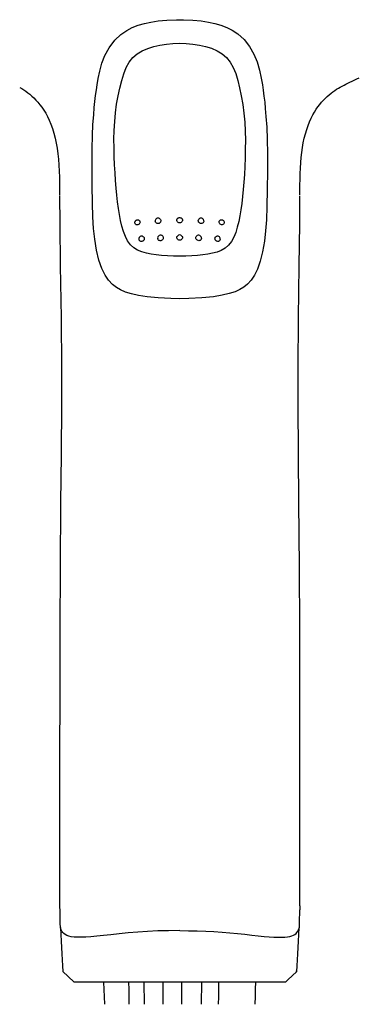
# Model space of a CAD drawing. Header units: millimetres. Extents: x 2329 to 5782, y 1296 to 2780.
# Tile 84 of 123: x 4185 to 4230, y 1435 to 1565. Entities that reach past the tile are written whole.
import ezdxf

# ---------------------------------------------------------------- set-up
doc = ezdxf.new("R2010")
doc.units = ezdxf.units.MM
doc.header["$LTSCALE"] = 0.3
doc.layers.add('00_COMPONENTS', color=7, linetype='Continuous')

msp = doc.modelspace()

# ---------------------------------------------------------------- linework, layer by layer
for p, q in [((4190.51992, 1448.22964), (4190.53987, 1447.51664)), ((4222.03027, 1448.22917), (4222.01171, 1447.71628)), ((4190.57702, 1445.48056), (4190.62289, 1445.35839)), ((4190.62289, 1445.35839), (4190.61577, 1445.4909))]:
    msp.add_line(p, q)
at = {"layer": '00_COMPONENTS'}
for p, q in [((4199.31774, 1563.11818), (4200.04265, 1563.49499)), ((4200.04265, 1563.49499), (4200.82907, 1563.801)), ((4200.82907, 1563.801), (4201.65903, 1564.03982)), ((4201.65903, 1564.03982), (4202.49755, 1564.21796)), ((4202.49755, 1564.21796), (4203.46361, 1564.36455)), ((4203.46361, 1564.36455), (4204.59505, 1564.47355)), ((4204.59505, 1564.47355), (4205.82842, 1564.52733)), ((4205.82842, 1564.52733), (4206.27536, 1564.53134)), ((4206.27536, 1564.53133), (4206.76896, 1564.52644)), ((4206.76896, 1564.52644), (4207.97756, 1564.47198)), ((4207.97756, 1564.47198), (4209.08694, 1564.36451)), ((4209.08694, 1564.36451), (4210.03748, 1564.22073)), ((4210.03748, 1564.22073), (4210.86438, 1564.0464)), ((4210.86438, 1564.0464), (4211.67958, 1563.8148)), ((4211.67958, 1563.8148), (4212.4485, 1563.52131)), ((4212.4485, 1563.52131), (4213.15753, 1563.16223)), ((4197.74402, 1561.82262), (4198.56379, 1562.59669)), ((4198.56379, 1562.59669), (4199.31774, 1563.11818)), ((4213.15753, 1563.16223), (4213.89832, 1562.66587)), ((4213.89832, 1562.66587), (4214.70106, 1561.93726)), ((4197.00361, 1560.84153), (4197.74402, 1561.82262)), ((4202.07317, 1560.76647), (4202.85449, 1561.01301)), ((4202.85449, 1561.01301), (4203.67274, 1561.20218)), ((4203.67274, 1561.20218), (4204.51976, 1561.33694)), ((4204.51976, 1561.33694), (4205.38667, 1561.41938)), ((4205.38667, 1561.41938), (4206.25718, 1561.44853)), ((4206.25718, 1561.44853), (4207.12683, 1561.42169)), ((4207.12683, 1561.42169), (4207.99534, 1561.34047)), ((4207.99534, 1561.34047), (4208.84634, 1561.20623)), ((4208.84634, 1561.20623), (4209.66655, 1561.01834)), ((4209.66655, 1561.01834), (4210.44851, 1560.77345)), ((4214.70106, 1561.93726), (4215.43436, 1561.01428)), ((4215.43436, 1561.01428), (4215.99725, 1560.02702)), ((4196.07032, 1558.81599), (4196.45692, 1559.82061)), ((4196.45692, 1559.82061), (4197.00361, 1560.84153)), ((4200.12287, 1559.56795), (4200.68447, 1560.06285)), ((4200.68447, 1560.06285), (4201.33741, 1560.45822)), ((4201.33741, 1560.45822), (4202.07317, 1560.76647)), ((4210.44851, 1560.77345), (4211.18716, 1560.46572)), ((4211.18716, 1560.46572), (4211.84418, 1560.07052)), ((4211.84418, 1560.07052), (4212.40818, 1559.57581)), ((4215.99725, 1560.02702), (4216.41992, 1558.99527)), ((4195.7813, 1557.78484), (4196.07032, 1558.81599)), ((4199.24292, 1558.25153), (4199.6421, 1558.96574)), ((4199.6421, 1558.96574), (4200.12287, 1559.56795)), ((4212.40818, 1559.57581), (4212.89013, 1558.97458)), ((4212.89013, 1558.97458), (4213.28907, 1558.26572)), ((4216.41992, 1558.99527), (4216.74281, 1557.89269)), ((4195.57809, 1556.80636), (4195.7813, 1557.78484)), ((4198.66557, 1556.53982), (4198.93166, 1557.43501)), ((4198.93166, 1557.43501), (4199.24292, 1558.25153)), ((4213.28907, 1558.26572), (4213.60812, 1557.45852)), ((4213.60812, 1557.45852), (4213.87722, 1556.56574)), ((4216.74281, 1557.89269), (4216.96571, 1556.84306)), ((4195.34102, 1555.30598), (4195.44313, 1555.99353)), ((4195.44313, 1555.99353), (4195.57809, 1556.80636)), ((4198.41578, 1555.56629), (4198.66557, 1556.53982)), ((4213.87722, 1556.56574), (4214.12371, 1555.58402)), ((4216.96571, 1556.84306), (4217.1083, 1555.98742)), ((4217.1083, 1555.98742), (4217.2147, 1555.26929)), ((4227.31786, 1555.68474), (4227.56428, 1555.82353)), ((4227.56428, 1555.82353), (4227.81546, 1555.95864)), ((4227.81546, 1555.95864), (4228.07033, 1556.09039)), ((4228.07033, 1556.09039), (4228.32607, 1556.21824)), ((4228.32607, 1556.21824), (4228.58725, 1556.34533)), ((4228.58725, 1556.34533), (4228.86508, 1556.47759)), ((4228.86508, 1556.47759), (4229.16145, 1556.61648)), ((4229.16145, 1556.61648), (4229.47642, 1556.76304)), ((4229.47642, 1556.76304), (4229.81885, 1556.92253)), ((4185.2871, 1555.65312), (4185.54888, 1555.49546)), ((4185.54888, 1555.49546), (4185.80759, 1555.3295)), ((4185.80759, 1555.3295), (4186.0704, 1555.14951)), ((4186.0704, 1555.14951), (4186.33854, 1554.95268)), ((4186.33854, 1554.95268), (4186.60879, 1554.73914)), ((4186.60879, 1554.73914), (4186.88008, 1554.50733)), ((4186.88008, 1554.50733), (4187.15052, 1554.25618)), ((4195.14705, 1553.81171), (4195.24229, 1554.58255)), ((4195.24229, 1554.58255), (4195.34102, 1555.30598)), ((4198.0015, 1553.43619), (4198.19045, 1554.52097)), ((4198.19045, 1554.52097), (4198.41578, 1555.56629)), ((4214.12371, 1555.58402), (4214.34673, 1554.52485)), ((4214.34673, 1554.52485), (4214.53635, 1553.42195)), ((4217.2147, 1555.26929), (4217.3173, 1554.51247)), ((4217.3173, 1554.51247), (4217.41486, 1553.70654)), ((4225.37259, 1554.22953), (4225.61831, 1554.4606)), ((4225.61831, 1554.4606), (4225.86514, 1554.6756)), ((4225.86514, 1554.6756), (4226.11338, 1554.87665)), ((4226.11338, 1554.87665), (4226.36093, 1555.06376)), ((4226.36093, 1555.06376), (4226.60589, 1555.23716)), ((4226.60589, 1555.23716), (4226.8446, 1555.396)), ((4226.8446, 1555.396), (4227.07926, 1555.54323)), ((4227.07926, 1555.54323), (4227.31786, 1555.68474)), ((4187.15052, 1554.25618), (4187.41915, 1553.98414)), ((4187.41915, 1553.98414), (4187.68571, 1553.68909)), ((4187.68571, 1553.68909), (4187.94689, 1553.37201)), ((4187.94689, 1553.37201), (4188.2024, 1553.03029)), ((4195.06814, 1553.01808), (4195.14705, 1553.81171)), ((4197.85112, 1552.31932), (4198.0015, 1553.43619)), ((4214.53635, 1553.42195), (4214.69019, 1552.28024)), ((4217.41486, 1553.70654), (4217.49388, 1552.87665)), ((4224.40039, 1553.10308), (4224.63883, 1553.41658)), ((4224.63883, 1553.41658), (4224.88138, 1553.70828)), ((4224.88138, 1553.70828), (4225.12668, 1553.97923)), ((4225.12668, 1553.97923), (4225.37259, 1554.22953)), ((4188.2024, 1553.03029), (4188.45468, 1552.65609)), ((4188.45468, 1552.65609), (4188.70102, 1552.24805)), ((4188.70102, 1552.24805), (4188.9386, 1551.80631)), ((4194.88883, 1550.79037), (4194.99237, 1552.03598)), ((4194.99237, 1552.03598), (4195.06814, 1553.01808)), ((4197.74044, 1551.1691), (4197.85112, 1552.31932)), ((4214.69019, 1552.28024), (4214.80331, 1551.09816)), ((4217.49388, 1552.87665), (4217.57438, 1551.82809)), ((4223.51082, 1551.60148), (4223.72673, 1552.02644)), ((4223.72673, 1552.02644), (4223.94665, 1552.41462)), ((4223.94665, 1552.41462), (4224.16987, 1552.77023)), ((4224.16987, 1552.77023), (4224.40039, 1553.10308)), ((4188.9386, 1551.80631), (4189.16762, 1551.32498)), ((4189.16762, 1551.32498), (4189.38635, 1550.79997)), ((4189.38635, 1550.79997), (4189.58985, 1550.23475)), ((4194.81701, 1549.33084), (4194.88883, 1550.79037)), ((4197.67269, 1550.01105), (4197.74044, 1551.1691)), ((4214.80331, 1551.09816), (4214.86807, 1549.90645)), ((4217.57438, 1551.82809), (4217.68442, 1550.44728)), ((4222.92547, 1550.12784), (4223.10788, 1550.65226)), ((4223.10788, 1550.65226), (4223.30354, 1551.143)), ((4223.30354, 1551.143), (4223.51082, 1551.60148)), ((4189.58985, 1550.23475), (4189.77407, 1549.63557)), ((4189.77407, 1549.63557), (4189.93779, 1549.00397)), ((4194.78245, 1547.57214), (4194.81701, 1549.33084)), ((4197.64966, 1548.85305), (4197.67269, 1550.01105)), ((4214.86807, 1549.90645), (4214.88659, 1548.71847)), ((4217.68442, 1550.44728), (4217.74745, 1548.82611)), ((4222.60947, 1548.99053), (4222.75844, 1549.57163)), ((4222.75844, 1549.57163), (4222.92547, 1550.12784)), ((4189.93779, 1549.00397), (4190.08024, 1548.34077)), ((4190.08024, 1548.34077), (4190.19996, 1547.65215)), ((4197.66189, 1547.69922), (4197.64966, 1548.85305)), ((4214.88659, 1548.71847), (4214.87229, 1547.5395)), ((4217.74745, 1548.82611), (4217.77282, 1546.96164)), ((4222.36775, 1547.76182), (4222.47931, 1548.38748)), ((4222.47931, 1548.38748), (4222.60947, 1548.99053)), ((4190.19996, 1547.65215), (4190.29702, 1546.94317)), ((4190.29702, 1546.94317), (4190.3734, 1546.21225)), ((4194.77843, 1545.31305), (4194.78245, 1547.57214)), ((4197.69204, 1546.57165), (4197.66189, 1547.69922)), ((4214.87229, 1547.5395), (4214.84158, 1546.39163)), ((4217.77282, 1546.96164), (4217.76814, 1544.71351)), ((4222.19963, 1546.45165), (4222.27476, 1547.11545)), ((4222.27476, 1547.11545), (4222.36775, 1547.76182)), ((4190.3734, 1546.21225), (4190.43104, 1545.45592)), ((4190.43104, 1545.45592), (4190.4715, 1544.67426)), ((4197.73188, 1545.47989), (4197.69204, 1546.57165)), ((4197.78413, 1544.42332), (4197.73188, 1545.47989)), ((4214.84158, 1546.39163), (4214.79969, 1545.28363)), ((4222.097, 1545.0663), (4222.14089, 1545.76985)), ((4222.14089, 1545.76985), (4222.19963, 1546.45165)), ((4190.4715, 1544.67426), (4190.49684, 1543.87092)), ((4194.80065, 1542.76097), (4194.77843, 1545.31305)), ((4197.84824, 1543.40742), (4197.78413, 1544.42332)), ((4214.74417, 1544.21566), (4214.67663, 1543.1943)), ((4214.79969, 1545.28363), (4214.74417, 1544.21566)), ((4217.76814, 1544.71351), (4217.74431, 1542.2376)), ((4222.0478, 1543.59488), (4222.06664, 1544.34002)), ((4222.06664, 1544.34002), (4222.097, 1545.0663)), ((4190.49684, 1543.87092), (4190.51067, 1543.04821)), ((4190.51067, 1543.04821), (4190.517, 1542.20865)), ((4197.92277, 1542.43817), (4197.84824, 1543.40742)), ((4214.67663, 1543.1943), (4214.59909, 1542.22704)), ((4222.03277, 1542.06308), (4222.03758, 1542.83498)), ((4222.03758, 1542.83498), (4222.0478, 1543.59488)), ((4190.517, 1542.20865), (4190.51944, 1541.54622)), ((4194.82934, 1540.45541), (4194.80065, 1542.76097)), ((4198.00847, 1541.5128), (4197.92277, 1542.43817)), ((4214.59909, 1542.22704), (4214.51063, 1541.30979)), ((4217.74431, 1542.2376), (4217.71203, 1540.01181)), ((4222.03096, 1541.54705), (4222.03277, 1542.06308)), ((4190.5186, 1541.45142), (4190.54208, 1537.73592)), ((4194.88331, 1538.65981), (4194.82934, 1540.45541)), ((4198.10785, 1540.62366), (4198.00847, 1541.5128)), ((4198.22266, 1539.77064), (4198.10785, 1540.62366)), ((4214.40866, 1540.4312), (4214.29146, 1539.59046)), ((4214.51063, 1541.30979), (4214.40866, 1540.4312)), ((4222.00833, 1537.73716), (4222.03175, 1541.43278)), ((4198.35493, 1538.957), (4198.22266, 1539.77064)), ((4198.50777, 1538.17982), (4198.35493, 1538.957)), ((4214.29146, 1539.59046), (4214.15697, 1538.79115)), ((4217.71203, 1540.01181), (4217.64764, 1538.27436)), ((4190.54208, 1537.73592), (4190.61084, 1532.21319)), ((4194.98104, 1537.14296), (4194.88331, 1538.65981)), ((4198.68378, 1537.43916), (4198.50777, 1538.17982)), ((4200.39798, 1537.91145), (4200.40189, 1537.96209)), ((4200.40599, 1537.83754), (4200.39798, 1537.91145)), ((4200.40189, 1537.96209), (4200.40552, 1537.98242)), ((4200.40552, 1537.98242), (4200.41256, 1538.01061)), ((4200.42939, 1537.76947), (4200.40599, 1537.83754)), ((4200.41256, 1538.01061), (4200.42921, 1538.05619)), ((4200.42921, 1538.05619), (4200.45038, 1538.09719)), ((4200.46635, 1537.70993), (4200.42939, 1537.76947)), ((4200.45038, 1538.09719), (4200.47553, 1538.13425)), ((4200.51365, 1537.66201), (4200.46635, 1537.70993)), ((4200.47553, 1538.13425), (4200.50625, 1538.16947)), ((4200.50625, 1538.16947), (4200.54335, 1538.20235)), ((4200.56942, 1537.62627), (4200.51365, 1537.66201)), ((4200.54335, 1538.20235), (4200.55975, 1538.21432)), ((4200.55975, 1538.21432), (4200.5857, 1538.23063)), ((4200.5857, 1538.23063), (4200.63264, 1538.25308)), ((4200.63264, 1538.25308), (4200.68361, 1538.26859)), ((4200.68361, 1538.26859), (4200.73661, 1538.27586)), ((4200.73661, 1538.27586), (4200.78878, 1538.27454)), ((4200.78878, 1538.27454), (4200.83869, 1538.26509)), ((4200.83869, 1538.26509), (4200.88511, 1538.24802)), ((4200.9226, 1537.67157), (4200.86123, 1537.63335)), ((4200.88511, 1538.24802), (4200.92651, 1538.2247)), ((4200.97322, 1537.71902), (4200.9226, 1537.67157)), ((4200.92651, 1538.2247), (4200.96184, 1538.19684)), ((4200.96184, 1538.19684), (4200.9919, 1538.16485)), ((4201.01504, 1537.77583), (4200.97322, 1537.71902)), ((4200.9919, 1538.16485), (4201.01787, 1538.12778)), ((4201.04592, 1537.84151), (4201.01504, 1537.77583)), ((4201.01787, 1538.12778), (4201.03912, 1538.0851)), ((4201.03912, 1538.0851), (4201.05401, 1538.03752)), ((4201.06195, 1537.91253), (4201.04592, 1537.84151)), ((4201.05401, 1538.03752), (4201.0612, 1537.98548)), ((4201.0612, 1537.98548), (4201.06195, 1537.91253)), ((4203.07096, 1538.04096), (4203.06709, 1538.06029)), ((4203.09584, 1537.97017), (4203.07096, 1538.04096)), ((4203.13492, 1537.90764), (4203.09584, 1537.97017)), ((4203.18489, 1537.85654), (4203.13492, 1537.90764)), ((4203.24383, 1537.81732), (4203.18489, 1537.85654)), ((4203.31292, 1537.78975), (4203.24383, 1537.81732)), ((4203.39317, 1537.77669), (4203.31292, 1537.78975)), ((4203.47809, 1537.78213), (4203.39317, 1537.77669)), ((4203.55769, 1537.80496), (4203.47809, 1537.78213)), ((4203.6255, 1537.84034), (4203.55769, 1537.80496)), ((4203.61617, 1538.45107), (4203.67152, 1538.41431)), ((4203.68268, 1537.88607), (4203.6255, 1537.84034)), ((4203.67152, 1538.41431), (4203.72141, 1538.36413)), ((4203.73063, 1537.94239), (4203.68268, 1537.88607)), ((4203.72141, 1538.36413), (4203.76054, 1538.30293)), ((4203.76738, 1538.0088), (4203.73063, 1537.94239)), ((4203.76054, 1538.30293), (4203.78582, 1538.23355)), ((4203.78954, 1538.08187), (4203.76738, 1538.0088)), ((4203.78582, 1538.23355), (4203.79538, 1538.15857)), ((4203.79538, 1538.15857), (4203.78954, 1538.08187)), ((4205.89459, 1538.21794), (4205.90313, 1538.29082)), ((4205.90263, 1538.14204), (4205.89459, 1538.21794)), ((4205.92702, 1538.07078), (4205.90263, 1538.14204)), ((4205.90313, 1538.29082), (4205.92686, 1538.35969)), ((4205.92686, 1538.35969), (4205.94215, 1538.38866)), ((4205.9658, 1538.00712), (4205.92702, 1538.07078)), ((4205.94215, 1538.38866), (4205.96434, 1538.42183)), ((4205.96434, 1538.42183), (4206.01263, 1538.47407)), ((4206.01544, 1537.95432), (4205.9658, 1538.00712)), ((4206.01263, 1538.47407), (4206.07005, 1538.51586)), ((4206.0739, 1537.91271), (4206.01544, 1537.95432)), ((4206.07005, 1538.51586), (4206.1379, 1538.54724)), ((4206.14261, 1537.88189), (4206.0739, 1537.91271)), ((4206.1379, 1538.54724), (4206.21764, 1538.56569)), ((4206.22288, 1537.86427), (4206.14261, 1537.88189)), ((4206.21764, 1538.56569), (4206.30288, 1538.56658)), ((4206.3082, 1537.86424), (4206.22288, 1537.86427)), ((4206.30288, 1538.56658), (4206.38306, 1538.5497)), ((4206.38835, 1537.88194), (4206.3082, 1537.86424)), ((4206.38306, 1538.5497), (4206.45176, 1538.51943)), ((4206.4569, 1537.91301), (4206.38835, 1537.88194)), ((4206.45176, 1538.51943), (4206.5103, 1538.47825)), ((4206.51506, 1537.95495), (4206.4569, 1537.91301)), ((4206.5103, 1538.47825), (4206.55986, 1538.42604)), ((4206.56404, 1538.00804), (4206.51506, 1537.95495)), ((4206.55986, 1538.42604), (4206.58469, 1538.3894)), ((4206.60189, 1538.07176), (4206.56404, 1538.00804)), ((4206.58469, 1538.3894), (4206.59864, 1538.36327)), ((4206.59864, 1538.36327), (4206.6235, 1538.29305)), ((4206.62538, 1538.14278), (4206.60189, 1538.07176)), ((4206.6235, 1538.29305), (4206.63278, 1538.21812)), ((4206.63278, 1538.21812), (4206.62538, 1538.14278)), ((4208.70774, 1538.16143), (4208.72265, 1538.25547)), ((4208.71793, 1538.06489), (4208.70774, 1538.16143)), ((4208.75433, 1537.97432), (4208.71793, 1538.06489)), ((4208.72265, 1538.25547), (4208.76237, 1538.33984)), ((4208.81381, 1537.89605), (4208.75433, 1537.97432)), ((4208.76237, 1538.33984), (4208.82318, 1538.4094)), ((4208.89157, 1537.83483), (4208.81381, 1537.89605)), ((4208.82318, 1538.4094), (4208.90017, 1538.45988)), ((4208.98171, 1537.79496), (4208.89157, 1537.83483)), ((4208.90017, 1538.45988), (4208.90922, 1538.46405)), ((4209.07716, 1537.77962), (4208.98171, 1537.79496)), ((4209.16978, 1537.78825), (4209.07716, 1537.77962)), ((4209.25455, 1537.81849), (4209.16978, 1537.78825)), ((4209.3288, 1537.86988), (4209.25455, 1537.81849)), ((4209.38779, 1537.94075), (4209.3288, 1537.86988)), ((4209.42586, 1538.02623), (4209.38779, 1537.94075)), ((4209.43925, 1538.12103), (4209.42586, 1538.02623)), ((4211.44972, 1537.99081), (4211.46232, 1538.07595)), ((4211.45235, 1537.90679), (4211.44972, 1537.99081)), ((4211.47793, 1537.82464), (4211.45235, 1537.90679)), ((4211.46232, 1538.07595), (4211.49819, 1538.15028)), ((4211.52475, 1537.74973), (4211.47793, 1537.82464)), ((4211.49819, 1538.15028), (4211.55271, 1538.21002)), ((4211.58837, 1537.68601), (4211.52475, 1537.74973)), ((4211.55271, 1538.21002), (4211.61994, 1538.25251)), ((4211.66565, 1537.63826), (4211.58837, 1537.68601)), ((4211.61994, 1538.25251), (4211.6969, 1538.27568)), ((4211.6969, 1538.27568), (4211.78097, 1538.27701)), ((4211.78097, 1538.27701), (4211.86482, 1538.25629)), ((4211.86482, 1538.25629), (4211.94169, 1538.21574)), ((4212.00432, 1537.6867), (4211.93158, 1537.63826)), ((4211.94169, 1538.21574), (4212.00774, 1538.1576)), ((4212.05841, 1537.75372), (4212.00432, 1537.6867)), ((4212.00774, 1538.1576), (4212.04212, 1538.11297)), ((4212.04212, 1538.11297), (4212.05861, 1538.08532)), ((4212.09141, 1537.83294), (4212.05841, 1537.75372)), ((4212.05861, 1538.08532), (4212.0917, 1537.99968)), ((4212.10204, 1537.91876), (4212.09141, 1537.83294)), ((4212.0917, 1537.99968), (4212.10204, 1537.91876)), ((4214.00195, 1538.02839), (4213.82326, 1537.30215)), ((4214.15697, 1538.79115), (4214.00195, 1538.02839)), ((4217.64764, 1538.27436), (4217.54043, 1536.81551)), ((4221.93958, 1532.21567), (4222.00833, 1537.73716)), ((4195.1318, 1535.71248), (4194.98104, 1537.14296)), ((4198.89119, 1536.74216), (4198.68378, 1537.43916)), ((4199.14038, 1536.09614), (4198.89119, 1536.74216)), ((4200.63477, 1537.60267), (4200.56942, 1537.62627)), ((4200.70995, 1537.59484), (4200.63477, 1537.60267)), ((4200.78834, 1537.60607), (4200.70995, 1537.59484)), ((4200.86123, 1537.63335), (4200.78834, 1537.60607)), ((4211.75357, 1537.61325), (4211.66565, 1537.63826)), ((4211.8453, 1537.61341), (4211.75357, 1537.61325)), ((4211.93158, 1537.63826), (4211.8453, 1537.61341)), ((4213.61128, 1536.62111), (4213.35646, 1535.99152)), ((4213.82326, 1537.30215), (4213.61128, 1536.62111)), ((4217.54043, 1536.81551), (4217.38179, 1535.44896)), ((4195.36459, 1534.28115), (4195.1318, 1535.71248)), ((4199.43529, 1535.50985), (4199.14038, 1536.09614)), ((4199.79886, 1535.00293), (4199.43529, 1535.50985)), ((4200.94271, 1535.59506), (4200.92717, 1535.63413)), ((4200.97961, 1535.53576), (4200.94271, 1535.59506)), ((4201.02717, 1535.48742), (4200.97961, 1535.53576)), ((4201.08364, 1535.45065), (4201.02717, 1535.48742)), ((4201.1503, 1535.4255), (4201.08364, 1535.45065)), ((4201.22778, 1535.41543), (4201.1503, 1535.4255)), ((4201.30961, 1535.42422), (4201.22778, 1535.41543)), ((4201.38653, 1535.44973), (4201.30961, 1535.42422)), ((4201.45233, 1535.48703), (4201.38653, 1535.44973)), ((4201.39879, 1536.1045), (4201.44681, 1536.08543)), ((4201.44681, 1536.08543), (4201.50289, 1536.04972)), ((4201.5077, 1535.5342), (4201.45233, 1535.48703)), ((4201.50289, 1536.04972), (4201.55014, 1536.00247)), ((4201.55421, 1535.59118), (4201.5077, 1535.5342)), ((4201.55014, 1536.00247), (4201.58681, 1535.9442)), ((4201.58993, 1535.65748), (4201.55421, 1535.59118)), ((4201.58681, 1535.9442), (4201.60957, 1535.87782)), ((4201.61132, 1535.73001), (4201.58993, 1535.65748)), ((4201.60957, 1535.87782), (4201.61642, 1535.80593)), ((4201.61642, 1535.80593), (4201.61132, 1535.73001)), ((4203.40757, 1535.71929), (4203.38336, 1535.78852)), ((4203.44586, 1535.65796), (4203.40757, 1535.71929)), ((4203.49504, 1535.60749), (4203.44586, 1535.65796)), ((4203.55328, 1535.56836), (4203.49504, 1535.60749)), ((4203.62192, 1535.54038), (4203.55328, 1535.56836)), ((4203.70213, 1535.52643), (4203.62192, 1535.54038)), ((4203.78741, 1535.53069), (4203.70213, 1535.52643)), ((4203.86765, 1535.55224), (4203.78741, 1535.53069)), ((4203.93643, 1535.58641), (4203.86765, 1535.55224)), ((4203.99483, 1535.63102), (4203.93643, 1535.58641)), ((4204.0441, 1535.68619), (4203.99483, 1535.63102)), ((4204.04247, 1536.10361), (4204.08134, 1536.04184)), ((4204.0823, 1535.7514), (4204.0441, 1535.68619)), ((4204.08134, 1536.04184), (4204.10549, 1535.97308)), ((4204.1061, 1535.82344), (4204.0823, 1535.7514)), ((4204.10549, 1535.97308), (4204.11372, 1535.89939)), ((4204.11372, 1535.89939), (4204.1061, 1535.82344)), ((4205.89559, 1535.94461), (4205.9038, 1536.01759)), ((4205.90396, 1535.87104), (4205.89559, 1535.94461)), ((4205.9038, 1536.01759), (4205.92769, 1536.08644)), ((4205.92821, 1535.8018), (4205.90396, 1535.87104)), ((4205.92769, 1536.08644), (4205.95728, 1536.13703)), ((4205.96658, 1535.73974), (4205.92821, 1535.8018)), ((4206.01579, 1535.68805), (4205.96658, 1535.73974)), ((4206.07394, 1535.64718), (4206.01579, 1535.68805)), ((4206.1423, 1535.61688), (4206.07394, 1535.64718)), ((4206.22216, 1535.59963), (4206.1423, 1535.61688)), ((4206.30709, 1535.59975), (4206.22216, 1535.59963)), ((4206.38687, 1535.61722), (4206.30709, 1535.59975)), ((4206.45511, 1535.64769), (4206.38687, 1535.61722)), ((4206.51309, 1535.68868), (4206.45511, 1535.64769)), ((4206.56208, 1535.7404), (4206.51309, 1535.68868)), ((4206.60022, 1535.80239), (4206.56208, 1535.7404)), ((4206.57009, 1536.13813), (4206.60016, 1536.08707)), ((4206.60016, 1536.08707), (4206.62425, 1536.01799)), ((4206.62427, 1535.87144), (4206.60022, 1535.80239)), ((4206.62425, 1536.01799), (4206.63256, 1535.94472)), ((4206.63256, 1535.94472), (4206.62427, 1535.87144)), ((4208.38945, 1535.90181), (4208.40251, 1535.99407)), ((4208.40264, 1535.80541), (4208.38945, 1535.90181)), ((4208.40251, 1535.99407), (4208.44071, 1536.07802)), ((4208.44212, 1535.71617), (4208.40264, 1535.80541)), ((4208.44071, 1536.07802), (4208.47227, 1536.11971)), ((4208.50421, 1535.64011), (4208.44212, 1535.71617)), ((4208.58392, 1535.58155), (4208.50421, 1535.64011)), ((4208.67519, 1535.54432), (4208.58392, 1535.58155)), ((4208.77079, 1535.53106), (4208.67519, 1535.54432)), ((4208.86249, 1535.54068), (4208.77079, 1535.53106)), ((4208.94586, 1535.57074), (4208.86249, 1535.54068)), ((4209.0189, 1535.6211), (4208.94586, 1535.57074)), ((4209.07697, 1535.69035), (4209.0189, 1535.6211)), ((4209.1143, 1535.77354), (4209.07697, 1535.69035)), ((4209.1227, 1535.81033), (4209.1143, 1535.77354)), ((4210.89117, 1535.81084), (4210.90213, 1535.89997)), ((4210.90196, 1535.71538), (4210.89117, 1535.81084)), ((4210.93872, 1535.6265), (4210.90196, 1535.71538)), ((4210.90213, 1535.89997), (4210.93774, 1535.97953)), ((4210.93774, 1535.97953), (4210.99382, 1536.04456)), ((4210.99742, 1535.54973), (4210.93872, 1535.6265)), ((4210.99382, 1536.04456), (4211.06397, 1536.09071)), ((4211.07248, 1535.48838), (4210.99742, 1535.54973)), ((4211.06397, 1536.09071), (4211.13392, 1536.11442)), ((4211.15866, 1535.44645), (4211.07248, 1535.48838)), ((4211.24984, 1535.42841), (4211.15866, 1535.44645)), ((4211.33677, 1535.43312), (4211.24984, 1535.42841)), ((4211.41518, 1535.45735), (4211.33677, 1535.43312)), ((4211.48496, 1535.50248), (4211.41518, 1535.45735)), ((4211.5417, 1535.5682), (4211.48496, 1535.50248)), ((4211.57861, 1535.64925), (4211.5417, 1535.5682)), ((4211.58411, 1535.67079), (4211.57861, 1535.64925)), ((4213.05266, 1535.42392), (4212.68041, 1534.93704)), ((4213.35646, 1535.99152), (4213.05266, 1535.42392)), ((4217.38179, 1535.44896), (4217.14553, 1534.08563)), ((4195.68068, 1532.96367), (4195.36459, 1534.28115)), ((4200.24234, 1534.5872), (4199.79886, 1535.00293)), ((4200.74987, 1534.27007), (4200.24234, 1534.5872)), ((4201.3094, 1534.04873), (4200.74987, 1534.27007)), ((4201.91325, 1533.88708), (4201.3094, 1534.04873)), ((4202.54474, 1533.75977), (4201.91325, 1533.88708)), ((4210.56793, 1533.87219), (4209.94219, 1533.74934)), ((4211.16707, 1534.02729), (4210.56793, 1533.87219)), ((4211.72477, 1534.23701), (4211.16707, 1534.02729)), ((4212.23331, 1534.53857), (4211.72477, 1534.23701)), ((4212.68041, 1534.93704), (4212.23331, 1534.53857)), ((4217.14553, 1534.08563), (4216.83169, 1532.83463)), ((4196.06328, 1531.86415), (4195.68068, 1532.96367)), ((4203.20162, 1533.6633), (4202.54474, 1533.75977)), ((4203.90198, 1533.58817), (4203.20162, 1533.6633)), ((4204.65043, 1533.531), (4203.90198, 1533.58817)), ((4205.43774, 1533.4955), (4204.65043, 1533.531)), ((4206.26101, 1533.48398), (4205.43774, 1533.4955)), ((4207.07606, 1533.49678), (4206.26101, 1533.48398)), ((4207.85581, 1533.5313), (4207.07606, 1533.49678)), ((4208.59721, 1533.58524), (4207.85581, 1533.5313)), ((4209.29116, 1533.65671), (4208.59721, 1533.58524)), ((4209.94219, 1533.74934), (4209.29116, 1533.65671)), ((4216.83169, 1532.83463), (4216.45745, 1531.79336)), ((4190.61084, 1532.21319), (4190.70369, 1525.39134)), ((4196.48161, 1531.01503), (4196.06328, 1531.86415)), ((4216.45745, 1531.79336), (4216.05764, 1530.99576)), ((4221.84674, 1525.39681), (4221.93958, 1532.21567)), ((4196.93553, 1530.34326), (4196.48161, 1531.01503)), ((4197.44514, 1529.79076), (4196.93553, 1530.34326)), ((4215.63423, 1530.36796), (4215.16212, 1529.84436)), ((4216.05764, 1530.99576), (4215.63423, 1530.36796)), ((4197.97291, 1529.37374), (4197.44514, 1529.79076)), ((4198.50503, 1529.06235), (4197.97291, 1529.37374)), ((4199.16629, 1528.77873), (4198.50503, 1529.06235)), ((4199.95692, 1528.53718), (4199.16629, 1528.77873)), ((4213.53548, 1528.8376), (4212.75324, 1528.5814)), ((4214.17439, 1529.12993), (4213.53548, 1528.8376)), ((4214.67298, 1529.43989), (4214.17439, 1529.12993)), ((4215.16212, 1529.84436), (4214.67298, 1529.43989)), ((4200.85365, 1528.33807), (4199.95692, 1528.53718)), ((4201.99732, 1528.15966), (4200.85365, 1528.33807)), ((4203.4373, 1528.01577), (4201.99732, 1528.15966)), ((4205.12067, 1527.92876), (4203.4373, 1528.01577)), ((4206.27524, 1527.91211), (4205.12067, 1527.92876)), ((4207.44419, 1527.92903), (4206.27524, 1527.91212)), ((4209.19182, 1528.02248), (4207.44419, 1527.92903)), ((4210.67912, 1528.17558), (4209.19182, 1528.02248)), ((4211.84978, 1528.36678), (4210.67912, 1528.17558)), ((4212.75324, 1528.5814), (4211.84978, 1528.36678)), ((4190.70369, 1525.39134), (4190.75041, 1518.74957)), ((4221.79996, 1518.75435), (4221.84674, 1525.39681)), ((4190.75041, 1518.74957), (4190.75085, 1514.15873)), ((4221.79948, 1514.16444), (4221.79996, 1518.75435)), ((4190.75085, 1514.15873), (4190.70554, 1507.39161)), ((4221.84471, 1507.39922), (4221.79948, 1514.16444)), ((4190.70554, 1507.39161), (4190.64713, 1501.1885)), ((4221.90282, 1501.22801), (4221.84471, 1507.39922)), ((4190.64697, 1501.18984), (4190.57976, 1492.68894)), ((4221.97053, 1492.6889), (4221.90298, 1501.22927)), ((4190.57976, 1492.68894), (4190.5436, 1484.53467)), ((4222.00667, 1484.53463), (4221.97053, 1492.6889)), ((4190.5436, 1484.53467), (4190.52809, 1476.16945)), ((4222.02217, 1476.16941), (4222.00667, 1484.53463)), ((4190.52809, 1476.16945), (4190.52294, 1467.77833)), ((4222.02729, 1467.77829), (4222.02217, 1476.16941)), ((4190.52294, 1467.77833), (4190.52157, 1460.32909)), ((4222.02865, 1460.32906), (4222.02729, 1467.77829)), ((4190.52157, 1460.32909), (4190.52089, 1454.31888)), ((4222.02932, 1454.31884), (4222.02865, 1460.32906)), ((4190.52089, 1454.31888), (4190.52067, 1452.63734)), ((4222.02953, 1452.63936), (4222.02932, 1454.31884)), ((4190.52066, 1452.63715), (4190.51992, 1448.22964)), ((4222.03027, 1448.22917), (4222.02954, 1452.63933)), ((4190.53987, 1447.51664), (4190.54482, 1447.08955)), ((4222.00505, 1447.08912), (4222.01001, 1447.51634)), ((4222.01001, 1447.51634), (4222.01171, 1447.71628)), ((4190.54482, 1447.08955), (4190.55119, 1446.67651)), ((4190.55119, 1446.67651), (4190.55867, 1446.27765)), ((4190.55867, 1446.27765), (4190.56699, 1445.89324)), ((4221.98287, 1445.89247), (4221.9912, 1446.27699)), ((4221.9912, 1446.27699), (4221.99869, 1446.67597)), ((4221.99869, 1446.67597), (4222.00505, 1447.08912)), ((4190.56699, 1445.89324), (4190.57702, 1445.48056)), ((4190.61624, 1445.48327), (4190.61577, 1445.4909)), ((4190.62631, 1445.4072), (4190.61624, 1445.48327)), ((4190.62289, 1445.35839), (4190.67024, 1444.47599)), ((4190.65079, 1445.30677), (4190.62631, 1445.4072)), ((4190.68433, 1445.2051), (4190.65079, 1445.30677)), ((4190.72613, 1445.1024), (4190.68433, 1445.2051)), ((4190.77559, 1444.99888), (4190.72613, 1445.1024)), ((4190.83207, 1444.89476), (4190.77559, 1444.99888)), ((4190.93218, 1444.74097), (4190.8321, 1444.89391)), ((4191.06229, 1444.59607), (4190.93218, 1444.74097)), ((4199.52956, 1444.70016), (4198.34954, 1444.57705)), ((4200.76118, 1444.80322), (4199.52956, 1444.70016)), ((4202.05459, 1444.88418), (4200.76118, 1444.80322)), ((4203.4097, 1444.94153), (4202.05459, 1444.88418)), ((4204.81681, 1444.97499), (4203.4097, 1444.94153)), ((4206.27495, 1444.98573), (4204.81681, 1444.97499)), ((4206.27495, 1444.9858), (4207.43562, 1444.97915)), ((4207.43562, 1444.97915), (4208.57226, 1444.95805)), ((4208.57226, 1444.95805), (4209.68298, 1444.92233)), ((4209.68298, 1444.92233), (4210.76175, 1444.8725)), ((4210.76175, 1444.8725), (4211.8158, 1444.80458)), ((4211.8158, 1444.80458), (4212.85299, 1444.71747)), ((4212.85299, 1444.71747), (4213.85727, 1444.61734)), ((4213.85727, 1444.61734), (4214.81861, 1444.51045)), ((4221.38095, 1444.49368), (4221.53143, 1444.61608)), ((4221.53143, 1444.61608), (4221.6481, 1444.75079)), ((4221.6481, 1444.75079), (4221.74102, 1444.89444)), ((4221.74102, 1444.89444), (4221.79987, 1444.99798)), ((4221.79987, 1444.99798), (4221.85367, 1445.10057)), ((4221.85367, 1445.10057), (4221.9016, 1445.20231)), ((4221.87961, 1444.47545), (4221.92696, 1445.35779)), ((4221.9016, 1445.20231), (4221.94022, 1445.30324)), ((4221.94022, 1445.30324), (4221.96519, 1445.40326)), ((4221.96519, 1445.40326), (4221.97285, 1445.48049)), ((4221.97285, 1445.48049), (4221.98287, 1445.89247)), ((4221.97285, 1445.48049), (4221.97299, 1445.48809)), ((4190.67024, 1444.47599), (4190.71641, 1443.61463)), ((4190.71641, 1443.61463), (4190.76139, 1442.77416)), ((4191.23217, 1444.46409), (4191.06229, 1444.59607)), ((4191.45013, 1444.3489), (4191.23217, 1444.46409)), ((4191.72209, 1444.25407), (4191.45013, 1444.3489)), ((4192.05048, 1444.18255), (4191.72209, 1444.25407)), ((4192.43527, 1444.13594), (4192.05048, 1444.18255)), ((4192.88107, 1444.11347), (4192.43527, 1444.13594)), ((4193.39577, 1444.11407), (4192.88107, 1444.11347)), ((4193.97796, 1444.13678), (4193.39577, 1444.11407)), ((4194.63336, 1444.18074), (4193.97796, 1444.13678)), ((4195.39266, 1444.24793), (4194.63336, 1444.18074)), ((4196.2687, 1444.33909), (4195.39266, 1444.24793)), ((4197.25203, 1444.4505), (4196.2687, 1444.33909)), ((4198.34954, 1444.57705), (4197.25203, 1444.4505)), ((4214.81861, 1444.51045), (4215.73366, 1444.40431)), ((4215.73366, 1444.40431), (4216.57696, 1444.31083)), ((4216.57696, 1444.31083), (4217.33415, 1444.23589)), ((4217.33415, 1444.23589), (4218.01405, 1444.17844)), ((4218.01405, 1444.17844), (4218.61637, 1444.13941)), ((4218.61637, 1444.13941), (4219.14806, 1444.11888)), ((4219.14806, 1444.11888), (4219.61921, 1444.11672)), ((4219.61921, 1444.11672), (4220.0337, 1444.13308)), ((4220.0337, 1444.13308), (4220.39374, 1444.16837)), ((4220.39374, 1444.16837), (4220.70608, 1444.22304)), ((4220.70608, 1444.22304), (4220.97227, 1444.29626)), ((4220.97227, 1444.29626), (4221.19538, 1444.38663)), ((4221.19538, 1444.38663), (4221.38095, 1444.49368)), ((4221.78845, 1442.77374), (4221.83344, 1443.61415)), ((4221.83344, 1443.61415), (4221.87961, 1444.47545)), ((4190.76139, 1442.77416), (4190.8052, 1441.95457)), ((4221.74465, 1441.9542), (4221.78845, 1442.77374)), ((4190.8052, 1441.95457), (4190.8478, 1441.15598)), ((4190.8478, 1441.15598), (4190.88921, 1440.37841)), ((4221.66064, 1440.37811), (4221.70205, 1441.15565)), ((4221.70205, 1441.15565), (4221.74465, 1441.9542)), ((4190.88921, 1440.37841), (4190.92889, 1439.63154)), ((4190.92913, 1439.63116), (4190.92888, 1439.63183)), ((4190.92941, 1439.63085), (4190.92913, 1439.63116)), ((4190.92943, 1439.63049), (4191.62897, 1438.96751)), ((4220.44226, 1438.514), (4221.61996, 1439.6301)), ((4221.52956, 1439.63539), (4221.4884, 1439.63799)), ((4221.55864, 1439.63327), (4221.52956, 1439.63539)), ((4221.57948, 1439.63165), (4221.55864, 1439.63327)), ((4221.59564, 1439.63005), (4221.57948, 1439.63165)), ((4221.61019, 1439.629), (4221.59564, 1439.63005)), ((4221.61996, 1439.63014), (4221.61019, 1439.629)), ((4221.62096, 1439.63131), (4221.61996, 1439.63014)), ((4221.62099, 1439.63193), (4221.66064, 1440.37811)), ((4191.62897, 1438.96751), (4192.4168, 1438.22061)), ((4192.55812, 1438.21552), (4192.4253, 1438.22061)), ((4203.78022, 1438.20232), (4192.55812, 1438.21552)), ((4196.29329, 1438.20704), (4196.39414, 1435.34382)), ((4199.62725, 1437.25002), (4199.61286, 1438.20292)), ((4201.55181, 1438.20253), (4201.57285, 1437.25111)), ((4206.27477, 1438.20229), (4203.78022, 1438.20232)), ((4204.10512, 1437.25098), (4204.10617, 1438.20231)), ((4208.75918, 1438.20231), (4206.27477, 1438.20229)), ((4206.48394, 1438.20229), (4206.49107, 1437.2517)), ((4219.99171, 1438.21548), (4208.75918, 1438.20231)), ((4209.16444, 1437.25087), (4209.18062, 1438.20234)), ((4211.36011, 1438.20257), (4211.35143, 1437.25103)), ((4216.22531, 1437.30791), (4216.25698, 1438.20648)), ((4220.12035, 1438.22054), (4219.99171, 1438.21548)), ((4220.13272, 1438.22054), (4220.44226, 1438.514)), ((4199.6421, 1436.28572), (4199.62725, 1437.25002)), ((4201.57285, 1437.25111), (4201.59394, 1436.28714)), ((4204.10438, 1436.28658), (4204.10512, 1437.25098)), ((4206.49107, 1437.2517), (4206.49799, 1436.28774)), ((4209.14831, 1436.28645), (4209.16444, 1437.25087)), ((4211.35143, 1437.25103), (4211.34233, 1436.28707)), ((4216.1908, 1436.32802), (4216.22531, 1437.30791)), ((4199.65729, 1435.31725), (4199.6421, 1436.28572)), ((4201.59394, 1436.28714), (4201.6149, 1435.31889)), ((4204.10395, 1435.31804), (4204.10438, 1436.28658)), ((4206.49799, 1436.28774), (4206.50464, 1435.3195)), ((4209.13238, 1435.31791), (4209.14831, 1436.28645)), ((4211.34233, 1436.28707), (4211.33288, 1435.31883)), ((4216.15613, 1435.34356), (4216.1908, 1436.32802))]:
    msp.add_line(p, q, dxfattribs=at)
for centre, start, end in [((4203.43637, 1538.12283), 61.8667256, 189.6850767), ((4209.06479, 1538.12366), 0.0095288, 113.9610909), ((4201.2839, 1535.74826), 72.8581662, 197.8860025), ((4203.74862, 1535.8714), 38.5980958, 192.8254824), ((4206.26407, 1535.92223), 35.4563724, 144.7638018), ((4208.75329, 1535.87214), 350.6056666, 138.3321727), ((4211.21798, 1535.74973), 347.6859092, 102.0888413)]:
    msp.add_arc(centre, 0.37455, start, end, dxfattribs=at)

doc.saveas('drawing.dxf')
